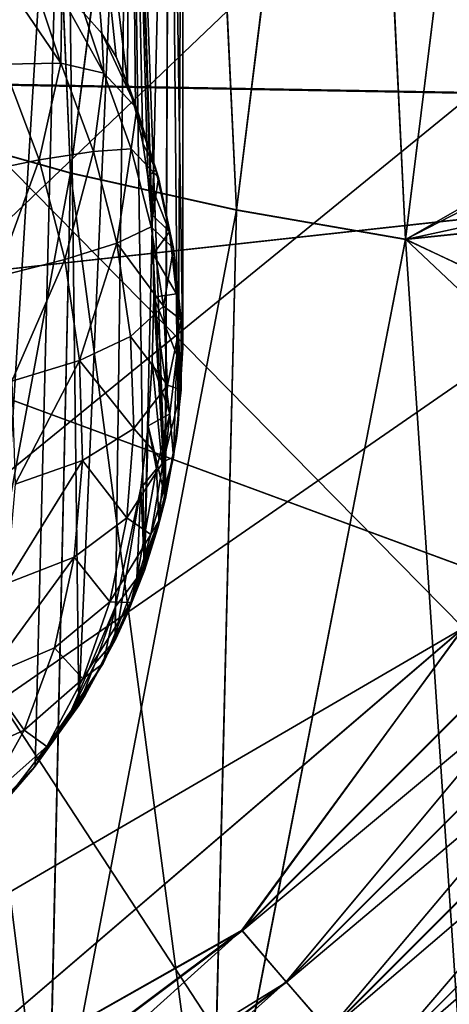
# Model space of a CAD drawing. Header units: millimetres. Extents: x 0 to 12.2, y -14.5 to 4.
# Tile 13 of 98: x 9.927 to 10.12, y -13.795 to -13.353. Entities that reach past the tile are written whole.
import ezdxf

# ---------------------------------------------------------------- set-up
doc = ezdxf.new("R2010")
doc.units = ezdxf.units.MM
doc.header["$LTSCALE"] = 65.185185
for name, color, linetype in [('12', 7, 'CONTINUOUS'), ('15', 7, 'CONTINUOUS'), ('151', 7, 'CONTINUOUS'), ('152', 7, 'CONTINUOUS'), ('20', 7, 'CONTINUOUS'), ('21', 7, 'CONTINUOUS'), ('3', 7, 'CONTINUOUS'), ('56', 7, 'CONTINUOUS'), ('57', 7, 'CONTINUOUS'), ('62', 7, 'CONTINUOUS'), ('65', 7, 'CONTINUOUS'), ('66', 7, 'CONTINUOUS'), ('67', 7, 'CONTINUOUS'), ('68', 7, 'CONTINUOUS'), ('69', 7, 'CONTINUOUS'), ('72', 7, 'CONTINUOUS'), ('74', 7, 'CONTINUOUS'), ('76', 7, 'CONTINUOUS')]:
    doc.layers.add(name, color=color, linetype=linetype)

msp = doc.modelspace()

# ---------------------------------------------------------------- linework, layer by layer
at = {"layer": '12', "linetype": 'Continuous'}
for points in [[(9.85288, -13.86001, -7.75), (8.98, -12.46226, -7.75), (10.12606, -13.62596, -7.75), (9.85288, -13.86001, -7.75)], [(10.12606, -13.62596, -7.75), (8.98, -12.46226, -7.75), (10.36009, -13.35277, -7.75), (10.12606, -13.62596, -7.75)]]:
    msp.add_3dface(points, dxfattribs=at)
at = {"layer": '15', "linetype": 'Continuous'}
for points in [[(10.35009, -13.68078, 6.22347), (10.26777, -13.76777, 7.55), (10.09352, -13.927, 6.30658), (10.35009, -13.68078, 6.22347)], [(10.26777, -13.76777, 7.55), (9.96946, -14.02254, 7.55), (10.09352, -13.927, 6.30658), (10.26777, -13.76777, 7.55)]]:
    msp.add_3dface(points, dxfattribs=at)
at = {"layer": '151', "linetype": 'Continuous'}
for points in [[(10, -13.5, 2.21275), (10, -13.09294, 2.32182), (10, -11.68, 1.81546), (10, -13.5, 2.21275)], [(10, -13.5, 1.22202), (10, -13.5, 2.21275), (10, -11.68, 1.81546), (10, -13.5, 1.22202)], [(10, -13.5, -0.5998), (10, -13.5, 1.22202), (10, -11.68), (10, -13.5, -0.5998)], [(10, -13.5, 1.22202), (10, -11.68, 1.81546), (10, -11.68), (10, -13.5, 1.22202)], [(10, -13.5, -2.21275), (10, -13.5, -0.5998), (10, -11.68, -1.81546), (10, -13.5, -2.21275)], [(10, -13.5, -0.5998), (10, -11.68), (10, -11.68, -1.81546), (10, -13.5, -0.5998)], [(10, -13.09294, -2.32182), (10, -13.5, -2.21275), (10, -11.68, -1.81546), (10, -13.09294, -2.32182)]]:
    msp.add_3dface(points, dxfattribs=at)
at = {"layer": '152', "linetype": 'Continuous'}
for points in [[(10.12596, -13.62606, 7.75), (10.02667, -13.76187, 7.74754), (10.26187, -13.52667, 7.74754), (10.12596, -13.62606, 7.75)], [(10.02667, -13.76187, 7.74754), (10.28495, -13.54667, 7.7402), (10.26187, -13.52667, 7.74754), (10.02667, -13.76187, 7.74754)], [(10.04667, -13.78495, 7.7402), (10.28495, -13.54667, 7.7402), (10.02667, -13.76187, 7.74754), (10.04667, -13.78495, 7.7402)], [(10.04667, -13.78495, 7.7402), (10.30689, -13.56568, 7.72817), (10.28495, -13.54667, 7.7402), (10.04667, -13.78495, 7.7402)], [(10.06568, -13.80689, 7.72817), (10.30689, -13.56568, 7.72817), (10.04667, -13.78495, 7.7402), (10.06568, -13.80689, 7.72817)], [(10.06568, -13.80689, 7.72817), (10.32713, -13.58321, 7.71175), (10.30689, -13.56568, 7.72817), (10.06568, -13.80689, 7.72817)], [(10.08321, -13.82713, 7.71175), (10.32713, -13.58321, 7.71175), (10.06568, -13.80689, 7.72817), (10.08321, -13.82713, 7.71175)], [(10.08321, -13.82713, 7.71175), (10.34517, -13.59885, 7.69133), (10.32713, -13.58321, 7.71175), (10.08321, -13.82713, 7.71175)], [(10.09885, -13.84517, 7.69133), (10.34517, -13.59885, 7.69133), (10.08321, -13.82713, 7.71175), (10.09885, -13.84517, 7.69133)], [(10.09885, -13.84517, 7.69133), (10.36058, -13.6122, 7.66743), (10.34517, -13.59885, 7.69133), (10.09885, -13.84517, 7.69133)], [(10.1122, -13.86058, 7.66743), (10.36058, -13.6122, 7.66743), (10.09885, -13.84517, 7.69133), (10.1122, -13.86058, 7.66743)], [(10.1122, -13.86058, 7.66743), (10.37296, -13.62293, 7.64063), (10.36058, -13.6122, 7.66743), (10.1122, -13.86058, 7.66743)], [(10.12293, -13.87296, 7.64063), (10.37296, -13.62293, 7.64063), (10.1122, -13.86058, 7.66743), (10.12293, -13.87296, 7.64063)], [(10.12596, -13.62606, 7.75), (9.85277, -13.86009, 7.75), (10.02667, -13.76187, 7.74754), (10.12596, -13.62606, 7.75)], [(9.85277, -13.86009, 7.75), (9.76039, -13.9612, 7.74754), (10.02667, -13.76187, 7.74754), (9.85277, -13.86009, 7.75)], [(9.76039, -13.9612, 7.74754), (10.04667, -13.78495, 7.7402), (10.02667, -13.76187, 7.74754), (9.76039, -13.9612, 7.74754)], [(9.96946, -14.02254, 7.55), (10.26777, -13.76777, 7.55), (10.13556, -13.88754, 7.58104), (9.96946, -14.02254, 7.55)], [(9.7769, -13.9869, 7.7402), (10.04667, -13.78495, 7.7402), (9.76039, -13.9612, 7.74754), (9.7769, -13.9869, 7.7402)], [(9.7769, -13.9869, 7.7402), (10.06568, -13.80689, 7.72817), (10.04667, -13.78495, 7.7402), (9.7769, -13.9869, 7.7402)]]:
    msp.add_3dface(points, dxfattribs=at)
at = {"layer": '20', "linetype": 'Continuous'}
for points in [[(9.93169, -13, 5.94928), (9.86268, -13, 5.99367), (9.87931, -13.40197, 6.08696), (9.93169, -13, 5.94928)], [(9.94963, -13.42167, 6.06146), (9.93169, -13, 5.94928), (9.87931, -13.40197, 6.08696), (9.94963, -13.42167, 6.06146)], [(10.0037, -13, 5.91733), (9.93169, -13, 5.94928), (9.94963, -13.42167, 6.06146), (10.0037, -13, 5.91733)], [(10.02412, -13.43832, 6.04682), (10.0037, -13, 5.91733), (9.94963, -13.42167, 6.06146), (10.02412, -13.43832, 6.04682)], [(10.07852, -13, 5.8976), (10.0037, -13, 5.91733), (10.02412, -13.43832, 6.04682), (10.07852, -13, 5.8976)], [(10.1001, -13.45158, 6.04362), (10.07852, -13, 5.8976), (10.02412, -13.43832, 6.04682), (10.1001, -13.45158, 6.04362)], [(10.15594, -13, 5.88988), (10.07852, -13, 5.8976), (10.1001, -13.45158, 6.04362), (10.15594, -13, 5.88988)], [(9.86799, -13.85999, 6.20996), (9.93947, -13.88115, 6.19787), (9.87931, -13.40197, 6.08696), (9.86799, -13.85999, 6.20996)], [(9.93947, -13.88115, 6.19787), (9.94963, -13.42167, 6.06146), (9.87931, -13.40197, 6.08696), (9.93947, -13.88115, 6.19787)], [(9.93947, -13.88115, 6.19787), (10.01285, -13.89889, 6.19649), (9.94963, -13.42167, 6.06146), (9.93947, -13.88115, 6.19787)], [(10.01285, -13.89889, 6.19649), (10.02412, -13.43832, 6.04682), (9.94963, -13.42167, 6.06146), (10.01285, -13.89889, 6.19649)], [(10.02412, -13.43832, 6.04682), (10.01285, -13.89889, 6.19649), (10.1001, -13.45158, 6.04362), (10.02412, -13.43832, 6.04682)]]:
    msp.add_3dface(points, dxfattribs=at)
at = {"layer": '21', "linetype": 'Continuous'}
for points in [[(10.75816, -13.06633, 6.01606), (10.57202, -13.39331, 6.12643), (9.83548, -13.23959, 6.07454), (10.75816, -13.06633, 6.01606)], [(10.57202, -13.39331, 6.12643), (9.81563, -13.37996, 6.12193), (9.83548, -13.23959, 6.07454), (10.57202, -13.39331, 6.12643)], [(10.57202, -13.39331, 6.12643), (9.8, -13.4782, 6.15509), (9.81563, -13.37996, 6.12193), (10.57202, -13.39331, 6.12643)], [(10.57202, -13.39331, 6.12643), (10.35009, -13.68078, 6.22347), (9.8, -13.4782, 6.15509), (10.57202, -13.39331, 6.12643)], [(10.35009, -13.68078, 6.22347), (10.09352, -13.927, 6.30658), (9.8, -13.4782, 6.15509), (10.35009, -13.68078, 6.22347)], [(10.09352, -13.927, 6.30658), (9.8, -14.13542, 6.37693), (9.8, -13.4782, 6.15509), (10.09352, -13.927, 6.30658)]]:
    msp.add_3dface(points, dxfattribs=at)
at = {"layer": '3', "linetype": 'Continuous'}
for points in [[(9.10728, -12.43554, 7.75), (9.10921, -14.21769, 7.75), (10.68668, -12.71301, 7.75), (9.10728, -12.43554, 7.75)], [(10.68668, -12.71301, 7.75), (9.10921, -14.21769, 7.75), (10.54797, -13.0458, 7.75), (10.68668, -12.71301, 7.75)], [(10.54797, -13.0458, 7.75), (9.10921, -14.21769, 7.75), (10.36001, -13.35288, 7.75), (10.54797, -13.0458, 7.75)], [(10.36001, -13.35288, 7.75), (9.10921, -14.21769, 7.75), (10.12596, -13.62606, 7.75), (10.36001, -13.35288, 7.75)], [(10.12596, -13.62606, 7.75), (9.10921, -14.21769, 7.75), (9.85277, -13.86009, 7.75), (10.12596, -13.62606, 7.75)]]:
    msp.add_3dface(points, dxfattribs=at)
at = {"layer": '56', "linetype": 'Continuous'}
for points in [[(10.02651, -13.76168, -7.74758), (10.12606, -13.62596, -7.75), (10.26168, -13.52651, -7.74758), (10.02651, -13.76168, -7.74758)], [(10.02651, -13.76168, -7.74758), (10.26168, -13.52651, -7.74758), (10.04652, -13.78477, -7.74028), (10.02651, -13.76168, -7.74758)], [(10.04652, -13.78477, -7.74028), (10.26168, -13.52651, -7.74758), (10.28477, -13.54652, -7.74028), (10.04652, -13.78477, -7.74028)], [(10.04652, -13.78477, -7.74028), (10.28477, -13.54652, -7.74028), (10.06553, -13.80672, -7.72829), (10.04652, -13.78477, -7.74028)], [(10.06553, -13.80672, -7.72829), (10.28477, -13.54652, -7.74028), (10.30672, -13.56553, -7.72829), (10.06553, -13.80672, -7.72829)], [(10.06553, -13.80672, -7.72829), (10.30672, -13.56553, -7.72829), (10.08308, -13.82697, -7.7119), (10.06553, -13.80672, -7.72829)], [(10.08308, -13.82697, -7.7119), (10.30672, -13.56553, -7.72829), (10.32697, -13.58308, -7.7119), (10.08308, -13.82697, -7.7119)], [(10.08308, -13.82697, -7.7119), (10.32697, -13.58308, -7.7119), (10.09873, -13.84504, -7.69151), (10.08308, -13.82697, -7.7119)], [(10.09873, -13.84504, -7.69151), (10.32697, -13.58308, -7.7119), (10.34504, -13.59873, -7.69151), (10.09873, -13.84504, -7.69151)], [(10.09873, -13.84504, -7.69151), (10.34504, -13.59873, -7.69151), (10.1121, -13.86046, -7.66763), (10.09873, -13.84504, -7.69151)], [(10.1121, -13.86046, -7.66763), (10.34504, -13.59873, -7.69151), (10.36046, -13.6121, -7.66763), (10.1121, -13.86046, -7.66763)], [(10.1121, -13.86046, -7.66763), (10.36046, -13.6121, -7.66763), (10.12286, -13.87288, -7.64085), (10.1121, -13.86046, -7.66763)], [(9.85288, -13.86001, -7.75), (10.12606, -13.62596, -7.75), (10.02651, -13.76168, -7.74758), (9.85288, -13.86001, -7.75)], [(9.76025, -13.96099, -7.74758), (9.85288, -13.86001, -7.75), (10.02651, -13.76168, -7.74758), (9.76025, -13.96099, -7.74758)], [(9.76025, -13.96099, -7.74758), (10.02651, -13.76168, -7.74758), (9.77677, -13.9867, -7.74028), (9.76025, -13.96099, -7.74758)], [(9.77677, -13.9867, -7.74028), (10.02651, -13.76168, -7.74758), (10.04652, -13.78477, -7.74028), (9.77677, -13.9867, -7.74028)], [(9.96946, -14.02254, -7.55), (10.13554, -13.88751, -7.58129), (10.26777, -13.76777, -7.55), (9.96946, -14.02254, -7.55)], [(9.77677, -13.9867, -7.74028), (10.04652, -13.78477, -7.74028), (9.79247, -14.01113, -7.72829), (9.77677, -13.9867, -7.74028)], [(9.79247, -14.01113, -7.72829), (10.04652, -13.78477, -7.74028), (10.06553, -13.80672, -7.72829), (9.79247, -14.01113, -7.72829)]]:
    msp.add_3dface(points, dxfattribs=at)
at = {"layer": '57', "linetype": 'Continuous'}
for points in [[(10.09343, -13.92709, -6.30661), (10.26777, -13.76777, -7.55), (10.34996, -13.68093, -6.22352), (10.09343, -13.92709, -6.30661)], [(9.96946, -14.02254, -7.55), (10.26777, -13.76777, -7.55), (10.09343, -13.92709, -6.30661), (9.96946, -14.02254, -7.55)]]:
    msp.add_3dface(points, dxfattribs=at)
at = {"layer": '62', "linetype": 'Continuous'}
for points in [[(10.15594, -13, 5.88988), (10.1001, -13.45158, 6.04362), (10.84124, -13.02796, 5.88671), (10.15594, -13, 5.88988)], [(10.84124, -13.02796, 5.88671), (10.1001, -13.45158, 6.04362), (10.80979, -13.08607, 5.90694), (10.84124, -13.02796, 5.88671)], [(10.1001, -13.45158, 6.04362), (10.64915, -13.33236, 5.99319), (10.80979, -13.08607, 5.90694), (10.1001, -13.45158, 6.04362)], [(10.64915, -13.33236, 5.99319), (10.1001, -13.45158, 6.04362), (10.59585, -13.40002, 6.01705), (10.64915, -13.33236, 5.99319)], [(10.1001, -13.45158, 6.04362), (10.41193, -13.59671, 6.08695), (10.59585, -13.40002, 6.01705), (10.1001, -13.45158, 6.04362)], [(10.1001, -13.45158, 6.04362), (10.01285, -13.89889, 6.19649), (10.41193, -13.59671, 6.08695), (10.1001, -13.45158, 6.04362)], [(10.41193, -13.59671, 6.08695), (10.01285, -13.89889, 6.19649), (10.12719, -13.82521, 6.16947), (10.41193, -13.59671, 6.08695)]]:
    msp.add_3dface(points, dxfattribs=at)
at = {"layer": '65', "linetype": 'Continuous'}
for points in [[(9.99404, -13.11287, 2.39616), (10, -13.09294, 2.32182), (9.99802, -13.53437, 2.24964), (9.99404, -13.11287, 2.39616)], [(9.99802, -13.53437, 2.24964), (10, -13.09294, 2.32182), (10, -13.5, 2.21275), (9.99802, -13.53437, 2.24964)], [(9.97628, -13.13233, 2.46881), (9.99404, -13.11287, 2.39616), (9.98272, -13.60035, 2.32077), (9.97628, -13.13233, 2.46881)], [(9.98272, -13.60035, 2.32077), (9.99404, -13.11287, 2.39616), (9.9922, -13.56798, 2.28563), (9.98272, -13.60035, 2.32077)], [(9.9922, -13.56798, 2.28563), (9.99404, -13.11287, 2.39616), (9.99802, -13.53437, 2.24964), (9.9922, -13.56798, 2.28563)], [(9.94714, -13.15085, 2.53794), (9.97628, -13.13233, 2.46881), (9.95335, -13.66067, 2.38791), (9.94714, -13.15085, 2.53794)], [(9.95335, -13.66067, 2.38791), (9.97628, -13.13233, 2.46881), (9.96974, -13.63131, 2.35492), (9.95335, -13.66067, 2.38791)], [(9.96974, -13.63131, 2.35492), (9.97628, -13.13233, 2.46881), (9.98272, -13.60035, 2.32077), (9.96974, -13.63131, 2.35492)], [(9.90733, -13.168, 2.60191), (9.94714, -13.15085, 2.53794), (9.91269, -13.70949, 2.44886), (9.90733, -13.168, 2.60191)], [(9.91269, -13.70949, 2.44886), (9.94714, -13.15085, 2.53794), (9.93378, -13.688, 2.4198), (9.91269, -13.70949, 2.44886)], [(9.93378, -13.688, 2.4198), (9.94714, -13.15085, 2.53794), (9.95335, -13.66067, 2.38791), (9.93378, -13.688, 2.4198)]]:
    msp.add_3dface(points, dxfattribs=at)
at = {"layer": '66', "linetype": 'Continuous'}
msp.add_3dface([(9.91269, -13.70949, 2.44886), (9.93378, -13.688, 2.4198), (9.8982, -13.72521, 2.4198), (9.91269, -13.70949, 2.44886)], dxfattribs=at)
at = {"layer": '67', "linetype": 'Continuous'}
for points in [[(9.99802, -13.53437, 2.24964), (10, -13.5, 2.21275), (9.9972, -13.5409, 1.22202), (9.99802, -13.53437, 2.24964)], [(9.9972, -13.5409, 1.22202), (10, -13.5, 2.21275), (10, -13.5, 1.22202), (9.9972, -13.5409, 1.22202)], [(9.9972, -13.5409, 1.22202), (10, -13.5, 1.22202), (9.9972, -13.5409, -0.5998), (9.9972, -13.5409, 1.22202)], [(9.9972, -13.5409, -0.5998), (10, -13.5, 1.22202), (10, -13.5, -0.5998), (9.9972, -13.5409, -0.5998)], [(9.9972, -13.5409, -0.5998), (10, -13.5, -0.5998), (9.99804, -13.53442, -2.24937), (9.9972, -13.5409, -0.5998)], [(9.99804, -13.53442, -2.24937), (10, -13.5, -0.5998), (10, -13.5, -2.21275), (9.99804, -13.53442, -2.24937)], [(9.9922, -13.56798, 2.28563), (9.99802, -13.53437, 2.24964), (9.9972, -13.5409, 1.22202), (9.9922, -13.56798, 2.28563)], [(9.99224, -13.5678, -2.28544), (9.9972, -13.5409, -0.5998), (9.99804, -13.53442, -2.24937), (9.99224, -13.5678, -2.28544)], [(9.98885, -13.58104, 1.22202), (9.9922, -13.56798, 2.28563), (9.9972, -13.5409, 1.22202), (9.98885, -13.58104, 1.22202)], [(9.98885, -13.58104, 1.22202), (9.9972, -13.5409, 1.22202), (9.98885, -13.58104, -0.5998), (9.98885, -13.58104, 1.22202)], [(9.98885, -13.58104, -0.5998), (9.9972, -13.5409, 1.22202), (9.9972, -13.5409, -0.5998), (9.98885, -13.58104, -0.5998)], [(9.98885, -13.58104, -0.5998), (9.9972, -13.5409, -0.5998), (9.99224, -13.5678, -2.28544), (9.98885, -13.58104, -0.5998)], [(9.98272, -13.60035, 2.32077), (9.9922, -13.56798, 2.28563), (9.98885, -13.58104, 1.22202), (9.98272, -13.60035, 2.32077)], [(9.98279, -13.60016, -2.32056), (9.98885, -13.58104, -0.5998), (9.99224, -13.5678, -2.28544), (9.98279, -13.60016, -2.32056)], [(9.9751, -13.61967, 1.22202), (9.98272, -13.60035, 2.32077), (9.98885, -13.58104, 1.22202), (9.9751, -13.61967, 1.22202)], [(9.9751, -13.61967, 1.22202), (9.98885, -13.58104, 1.22202), (9.9751, -13.61967, -0.5998), (9.9751, -13.61967, 1.22202)], [(9.9751, -13.61967, -0.5998), (9.98885, -13.58104, 1.22202), (9.98885, -13.58104, -0.5998), (9.9751, -13.61967, -0.5998)], [(9.9751, -13.61967, -0.5998), (9.98885, -13.58104, -0.5998), (9.98279, -13.60016, -2.32056), (9.9751, -13.61967, -0.5998)], [(9.96974, -13.63131, 2.35492), (9.98272, -13.60035, 2.32077), (9.9751, -13.61967, 1.22202), (9.96974, -13.63131, 2.35492)], [(9.96982, -13.63114, -2.35473), (9.9751, -13.61967, -0.5998), (9.98279, -13.60016, -2.32056), (9.96982, -13.63114, -2.35473)], [(9.95621, -13.65606, 1.22202), (9.96974, -13.63131, 2.35492), (9.9751, -13.61967, 1.22202), (9.95621, -13.65606, 1.22202)], [(9.95621, -13.65606, 1.22202), (9.9751, -13.61967, 1.22202), (9.95621, -13.65606, -0.5998), (9.95621, -13.65606, 1.22202)], [(9.95621, -13.65606, -0.5998), (9.9751, -13.61967, 1.22202), (9.9751, -13.61967, -0.5998), (9.95621, -13.65606, -0.5998)], [(9.95621, -13.65606, -0.5998), (9.9751, -13.61967, -0.5998), (9.96982, -13.63114, -2.35473), (9.95621, -13.65606, -0.5998)], [(9.95335, -13.66067, 2.38791), (9.96974, -13.63131, 2.35492), (9.95621, -13.65606, 1.22202), (9.95335, -13.66067, 2.38791)], [(9.95342, -13.66042, -2.38793), (9.95621, -13.65606, -0.5998), (9.96982, -13.63114, -2.35473), (9.95342, -13.66042, -2.38793)], [(9.93254, -13.68954, 1.22202), (9.95335, -13.66067, 2.38791), (9.95621, -13.65606, 1.22202), (9.93254, -13.68954, 1.22202)], [(9.93254, -13.68954, 1.22202), (9.95621, -13.65606, 1.22202), (9.93254, -13.68954, -0.5998), (9.93254, -13.68954, 1.22202)], [(9.93254, -13.68954, -0.5998), (9.95621, -13.65606, 1.22202), (9.95621, -13.65606, -0.5998), (9.93254, -13.68954, -0.5998)], [(9.93254, -13.68954, -0.5998), (9.95621, -13.65606, -0.5998), (9.93378, -13.688, -2.4198), (9.93254, -13.68954, -0.5998)], [(9.93378, -13.688, -2.4198), (9.95621, -13.65606, -0.5998), (9.95342, -13.66042, -2.38793), (9.93378, -13.688, -2.4198)], [(9.93378, -13.688, 2.4198), (9.95335, -13.66067, 2.38791), (9.93254, -13.68954, 1.22202), (9.93378, -13.688, 2.4198)], [(9.8982, -13.72521, 2.4198), (9.93378, -13.688, 2.4198), (9.93254, -13.68954, 1.22202), (9.8982, -13.72521, 2.4198)], [(9.90453, -13.71947, 1.22202), (9.8982, -13.72521, 2.4198), (9.93254, -13.68954, 1.22202), (9.90453, -13.71947, 1.22202)], [(9.90453, -13.71947, 1.22202), (9.93254, -13.68954, 1.22202), (9.90453, -13.71947, -0.5998), (9.90453, -13.71947, 1.22202)], [(9.90453, -13.71947, -0.5998), (9.93254, -13.68954, 1.22202), (9.93254, -13.68954, -0.5998), (9.90453, -13.71947, -0.5998)], [(9.90453, -13.71947, -0.5998), (9.93254, -13.68954, -0.5998), (9.90562, -13.71845, -2.4198), (9.90453, -13.71947, -0.5998)], [(9.90562, -13.71845, -2.4198), (9.93254, -13.68954, -0.5998), (9.91906, -13.70497, -2.4198), (9.90562, -13.71845, -2.4198)], [(9.91906, -13.70497, -2.4198), (9.93254, -13.68954, -0.5998), (9.93378, -13.688, -2.4198), (9.91906, -13.70497, -2.4198)]]:
    msp.add_3dface(points, dxfattribs=at)
at = {"layer": '68', "linetype": 'Continuous'}
for points in [[(9.91911, -13.33368, -2.5396), (9.91937, -13.37281, -2.58012), (9.94523, -13.37234, -2.53628), (9.91911, -13.33368, -2.5396)], [(9.91911, -13.33368, -2.5396), (9.94523, -13.37234, -2.53628), (9.93365, -13.33717, -2.51405), (9.91911, -13.33368, -2.5396)], [(9.93365, -13.33717, -2.51405), (9.94523, -13.37234, -2.53628), (9.94576, -13.34261, -2.4894), (9.93365, -13.33717, -2.51405)], [(9.94576, -13.34261, -2.4894), (9.94523, -13.37234, -2.53628), (9.9646, -13.37689, -2.48931), (9.94576, -13.34261, -2.4894)], [(9.94576, -13.34261, -2.4894), (9.9646, -13.37689, -2.48931), (9.95572, -13.3501, -2.46589), (9.94576, -13.34261, -2.4894)], [(9.95572, -13.3501, -2.46589), (9.9646, -13.37689, -2.48931), (9.96374, -13.35905, -2.44404), (9.95572, -13.3501, -2.46589)], [(9.96374, -13.35905, -2.44404), (9.9646, -13.37689, -2.48931), (9.97935, -13.39277, -2.44134), (9.96374, -13.35905, -2.44404)], [(9.96374, -13.35905, -2.44404), (9.97935, -13.39277, -2.44134), (9.97011, -13.36954, -2.42399), (9.96374, -13.35905, -2.44404)], [(9.91937, -13.37281, -2.58012), (9.93556, -13.41574, -2.58537), (9.94523, -13.37234, -2.53628), (9.91937, -13.37281, -2.58012)], [(9.94523, -13.37234, -2.53628), (9.93556, -13.41574, -2.58537), (9.95997, -13.41197, -2.54092), (9.94523, -13.37234, -2.53628)], [(9.94523, -13.37234, -2.53628), (9.95997, -13.41197, -2.54092), (9.9646, -13.37689, -2.48931), (9.94523, -13.37234, -2.53628)], [(9.97011, -13.36954, -2.42399), (9.97935, -13.39277, -2.44134), (9.97515, -13.38124, -2.40573), (9.97011, -13.36954, -2.42399)], [(9.91937, -13.37281, -2.58012), (9.90448, -13.42223, -2.62508), (9.93556, -13.41574, -2.58537), (9.91937, -13.37281, -2.58012)], [(9.9646, -13.37689, -2.48931), (9.95997, -13.41197, -2.54092), (9.97692, -13.41077, -2.49298), (9.9646, -13.37689, -2.48931)], [(9.9646, -13.37689, -2.48931), (9.97692, -13.41077, -2.49298), (9.97935, -13.39277, -2.44134), (9.9646, -13.37689, -2.48931)], [(9.97515, -13.38124, -2.40573), (9.97935, -13.39277, -2.44134), (9.97887, -13.3934, -2.3902), (9.97515, -13.38124, -2.40573)], [(9.97935, -13.39277, -2.44134), (9.97692, -13.41077, -2.49298), (9.9892, -13.42375, -2.44324), (9.97935, -13.39277, -2.44134)], [(9.97887, -13.3934, -2.3902), (9.97935, -13.39277, -2.44134), (9.98791, -13.4203, -2.39235), (9.97887, -13.3934, -2.3902)], [(9.97887, -13.3934, -2.3902), (9.98791, -13.4203, -2.39235), (9.98205, -13.4082, -2.37482), (9.97887, -13.3934, -2.3902)], [(9.97935, -13.39277, -2.44134), (9.9892, -13.42375, -2.44324), (9.98791, -13.4203, -2.39235), (9.97935, -13.39277, -2.44134)], [(9.93556, -13.41574, -2.58537), (9.94707, -13.46047, -2.58531), (9.95997, -13.41197, -2.54092), (9.93556, -13.41574, -2.58537)], [(9.95997, -13.41197, -2.54092), (9.94707, -13.46047, -2.58531), (9.9705, -13.45318, -2.54078), (9.95997, -13.41197, -2.54092)], [(9.95997, -13.41197, -2.54092), (9.9705, -13.45318, -2.54078), (9.97692, -13.41077, -2.49298), (9.95997, -13.41197, -2.54092)], [(9.97692, -13.41077, -2.49298), (9.9705, -13.45318, -2.54078), (9.98589, -13.44587, -2.49287), (9.97692, -13.41077, -2.49298)], [(9.97692, -13.41077, -2.49298), (9.98589, -13.44587, -2.49287), (9.9892, -13.42375, -2.44324), (9.97692, -13.41077, -2.49298)], [(9.98205, -13.4082, -2.37482), (9.98791, -13.4203, -2.39235), (9.98428, -13.42345, -2.36203), (9.98205, -13.4082, -2.37482)], [(9.90448, -13.42223, -2.62508), (9.91643, -13.46828, -2.62512), (9.93556, -13.41574, -2.58537), (9.90448, -13.42223, -2.62508)], [(9.93556, -13.41574, -2.58537), (9.91643, -13.46828, -2.62512), (9.94707, -13.46047, -2.58531), (9.93556, -13.41574, -2.58537)], [(9.98791, -13.4203, -2.39235), (9.99409, -13.44803, -2.39131), (9.98428, -13.42345, -2.36203), (9.98791, -13.4203, -2.39235)], [(9.98791, -13.4203, -2.39235), (9.9892, -13.42375, -2.44324), (9.99409, -13.44803, -2.39131), (9.98791, -13.4203, -2.39235)], [(9.98428, -13.42345, -2.36203), (9.99409, -13.44803, -2.39131), (9.98582, -13.44004, -2.35121), (9.98428, -13.42345, -2.36203)], [(9.9892, -13.42375, -2.44324), (9.98589, -13.44587, -2.49287), (9.99589, -13.45559, -2.44163), (9.9892, -13.42375, -2.44324)], [(9.9892, -13.42375, -2.44324), (9.99589, -13.45559, -2.44163), (9.99409, -13.44803, -2.39131), (9.9892, -13.42375, -2.44324)], [(9.98582, -13.44004, -2.35121), (9.99409, -13.44803, -2.39131), (9.98673, -13.45806, -2.34243), (9.98582, -13.44004, -2.35121)], [(9.98589, -13.44587, -2.49287), (9.9705, -13.45318, -2.54078), (9.99133, -13.48148, -2.48896), (9.98589, -13.44587, -2.49287)], [(9.98589, -13.44587, -2.49287), (9.99133, -13.48148, -2.48896), (9.99589, -13.45559, -2.44163), (9.98589, -13.44587, -2.49287)], [(9.99409, -13.44803, -2.39131), (9.99724, -13.47597, -2.38709), (9.98673, -13.45806, -2.34243), (9.99409, -13.44803, -2.39131)], [(9.99409, -13.44803, -2.39131), (9.99589, -13.45559, -2.44163), (9.99724, -13.47597, -2.38709), (9.99409, -13.44803, -2.39131)], [(9.94707, -13.46047, -2.58531), (9.95362, -13.50587, -2.57993), (9.9705, -13.45318, -2.54078), (9.94707, -13.46047, -2.58531)], [(9.9705, -13.45318, -2.54078), (9.95362, -13.50587, -2.57993), (9.97659, -13.495, -2.53588), (9.9705, -13.45318, -2.54078)], [(9.9705, -13.45318, -2.54078), (9.97659, -13.495, -2.53588), (9.99133, -13.48148, -2.48896), (9.9705, -13.45318, -2.54078)], [(9.99589, -13.45559, -2.44163), (9.99133, -13.48148, -2.48896), (9.99927, -13.48758, -2.43656), (9.99589, -13.45559, -2.44163)], [(9.99589, -13.45559, -2.44163), (9.99927, -13.48758, -2.43656), (9.99724, -13.47597, -2.38709), (9.99589, -13.45559, -2.44163)], [(9.91643, -13.46828, -2.62512), (9.92324, -13.51505, -2.61964), (9.94707, -13.46047, -2.58531), (9.91643, -13.46828, -2.62512)], [(9.94707, -13.46047, -2.58531), (9.92324, -13.51505, -2.61964), (9.95362, -13.50587, -2.57993), (9.94707, -13.46047, -2.58531)], [(9.98673, -13.45806, -2.34243), (9.99724, -13.47597, -2.38709), (9.98708, -13.47746, -2.33569), (9.98673, -13.45806, -2.34243)], [(9.98708, -13.47746, -2.33569), (9.99426, -13.5298, -2.36958), (9.98635, -13.50661, -2.33109), (9.98708, -13.47746, -2.33569)], [(9.99724, -13.47597, -2.38709), (9.9973, -13.50344, -2.37979), (9.98708, -13.47746, -2.33569), (9.99724, -13.47597, -2.38709)], [(9.9973, -13.50344, -2.37979), (9.99426, -13.5298, -2.36958), (9.98708, -13.47746, -2.33569), (9.9973, -13.50344, -2.37979)], [(9.99927, -13.48758, -2.43656), (9.99928, -13.51903, -2.42814), (9.99724, -13.47597, -2.38709), (9.99927, -13.48758, -2.43656)], [(9.99724, -13.47597, -2.38709), (9.99928, -13.51903, -2.42814), (9.9973, -13.50344, -2.37979), (9.99724, -13.47597, -2.38709)], [(9.99133, -13.48148, -2.48896), (9.97659, -13.495, -2.53588), (9.99313, -13.51685, -2.48135), (9.99133, -13.48148, -2.48896)], [(9.99133, -13.48148, -2.48896), (9.99313, -13.51685, -2.48135), (9.99927, -13.48758, -2.43656), (9.99133, -13.48148, -2.48896)], [(9.99927, -13.48758, -2.43656), (9.99313, -13.51685, -2.48135), (9.99928, -13.51903, -2.42814), (9.99927, -13.48758, -2.43656)], [(9.97659, -13.495, -2.53588), (9.95362, -13.50587, -2.57993), (9.97808, -13.53642, -2.52632), (9.97659, -13.495, -2.53588)], [(9.97659, -13.495, -2.53588), (9.97808, -13.53642, -2.52632), (9.99313, -13.51685, -2.48135), (9.97659, -13.495, -2.53588)], [(9.9973, -13.50344, -2.37979), (9.99591, -13.54928, -2.41654), (9.99426, -13.5298, -2.36958), (9.9973, -13.50344, -2.37979)], [(9.99928, -13.51903, -2.42814), (9.99591, -13.54928, -2.41654), (9.9973, -13.50344, -2.37979), (9.99928, -13.51903, -2.42814)], [(9.92324, -13.51505, -2.61964), (9.92476, -13.56136, -2.6088), (9.95362, -13.50587, -2.57993), (9.92324, -13.51505, -2.61964)], [(9.95362, -13.50587, -2.57993), (9.92476, -13.56136, -2.6088), (9.95505, -13.5508, -2.56936), (9.95362, -13.50587, -2.57993)], [(9.95362, -13.50587, -2.57993), (9.95505, -13.5508, -2.56936), (9.97808, -13.53642, -2.52632), (9.95362, -13.50587, -2.57993)], [(9.98635, -13.50661, -2.33109), (9.99426, -13.5298, -2.36958), (9.98448, -13.53514, -2.33129), (9.98635, -13.50661, -2.33109)], [(9.99313, -13.51685, -2.48135), (9.97808, -13.53642, -2.52632), (9.99126, -13.55127, -2.47019), (9.99313, -13.51685, -2.48135)], [(9.99313, -13.51685, -2.48135), (9.99126, -13.55127, -2.47019), (9.99928, -13.51903, -2.42814), (9.99313, -13.51685, -2.48135)], [(9.99928, -13.51903, -2.42814), (9.99126, -13.55127, -2.47019), (9.99591, -13.54928, -2.41654), (9.99928, -13.51903, -2.42814)], [(9.99426, -13.5298, -2.36958), (9.9882, -13.55442, -2.35671), (9.98448, -13.53514, -2.33129), (9.99426, -13.5298, -2.36958)], [(9.99426, -13.5298, -2.36958), (9.98923, -13.57766, -2.40203), (9.9882, -13.55442, -2.35671), (9.99426, -13.5298, -2.36958)], [(9.99591, -13.54928, -2.41654), (9.98923, -13.57766, -2.40203), (9.99426, -13.5298, -2.36958), (9.99591, -13.54928, -2.41654)], [(9.98448, -13.53514, -2.33129), (9.9882, -13.55442, -2.35671), (9.98121, -13.56312, -2.3364), (9.98448, -13.53514, -2.33129)], [(9.97808, -13.53642, -2.52632), (9.95505, -13.5508, -2.56936), (9.97494, -13.57647, -2.51234), (9.97808, -13.53642, -2.52632)], [(9.97808, -13.53642, -2.52632), (9.97494, -13.57647, -2.51234), (9.99126, -13.55127, -2.47019), (9.97808, -13.53642, -2.52632)], [(9.99126, -13.55127, -2.47019), (9.98575, -13.58402, -2.4557), (9.99591, -13.54928, -2.41654), (9.99126, -13.55127, -2.47019)], [(9.99591, -13.54928, -2.41654), (9.98575, -13.58402, -2.4557), (9.98923, -13.57766, -2.40203), (9.99591, -13.54928, -2.41654)], [(9.92476, -13.56136, -2.6088), (9.92092, -13.60603, -2.59286), (9.95505, -13.5508, -2.56936), (9.92476, -13.56136, -2.6088)], [(9.95505, -13.5508, -2.56936), (9.92092, -13.60603, -2.59286), (9.95131, -13.59415, -2.55388), (9.95505, -13.5508, -2.56936)], [(9.95505, -13.5508, -2.56936), (9.95131, -13.59415, -2.55388), (9.97494, -13.57647, -2.51234), (9.95505, -13.5508, -2.56936)], [(9.99126, -13.55127, -2.47019), (9.97494, -13.57647, -2.51234), (9.98575, -13.58402, -2.4557), (9.99126, -13.55127, -2.47019)], [(9.98923, -13.57766, -2.40203), (9.97939, -13.60355, -2.3849), (9.9882, -13.55442, -2.35671), (9.98923, -13.57766, -2.40203)], [(9.9882, -13.55442, -2.35671), (9.97939, -13.60355, -2.3849), (9.98121, -13.56312, -2.3364), (9.9882, -13.55442, -2.35671)], [(9.97939, -13.60355, -2.3849), (9.96969, -13.61657, -2.35899), (9.98121, -13.56312, -2.3364), (9.97939, -13.60355, -2.3849)], [(9.97494, -13.57647, -2.51234), (9.95131, -13.59415, -2.55388), (9.96724, -13.61419, -2.49426), (9.97494, -13.57647, -2.51234)], [(9.97494, -13.57647, -2.51234), (9.96724, -13.61419, -2.49426), (9.98575, -13.58402, -2.4557), (9.97494, -13.57647, -2.51234)], [(9.98575, -13.58402, -2.4557), (9.97671, -13.61443, -2.4382), (9.98923, -13.57766, -2.40203), (9.98575, -13.58402, -2.4557)], [(9.98923, -13.57766, -2.40203), (9.97671, -13.61443, -2.4382), (9.97939, -13.60355, -2.3849), (9.98923, -13.57766, -2.40203)], [(9.98575, -13.58402, -2.4557), (9.96724, -13.61419, -2.49426), (9.97671, -13.61443, -2.4382), (9.98575, -13.58402, -2.4557)], [(9.92092, -13.60603, -2.59286), (9.91185, -13.64794, -2.57224), (9.95131, -13.59415, -2.55388), (9.92092, -13.60603, -2.59286)], [(9.95131, -13.59415, -2.55388), (9.91185, -13.64794, -2.57224), (9.94251, -13.63483, -2.53387), (9.95131, -13.59415, -2.55388)], [(9.95131, -13.59415, -2.55388), (9.94251, -13.63483, -2.53387), (9.96724, -13.61419, -2.49426), (9.95131, -13.59415, -2.55388)], [(9.97671, -13.61443, -2.4382), (9.96433, -13.64187, -2.41803), (9.97939, -13.60355, -2.3849), (9.97671, -13.61443, -2.4382)], [(9.97939, -13.60355, -2.3849), (9.96433, -13.64187, -2.41803), (9.96969, -13.61657, -2.35899), (9.97939, -13.60355, -2.3849)], [(9.96724, -13.61419, -2.49426), (9.94251, -13.63483, -2.53387), (9.95516, -13.6487, -2.47252), (9.96724, -13.61419, -2.49426)], [(9.96724, -13.61419, -2.49426), (9.95516, -13.6487, -2.47252), (9.97671, -13.61443, -2.4382), (9.96724, -13.61419, -2.49426)], [(9.97671, -13.61443, -2.4382), (9.95516, -13.6487, -2.47252), (9.96433, -13.64187, -2.41803), (9.97671, -13.61443, -2.4382)], [(9.96433, -13.64187, -2.41803), (9.94909, -13.6653, -2.39601), (9.96969, -13.61657, -2.35899), (9.96433, -13.64187, -2.41803)], [(9.96969, -13.61657, -2.35899), (9.94909, -13.6653, -2.39601), (9.96073, -13.64173, -2.37586), (9.96969, -13.61657, -2.35899)], [(9.94251, -13.63483, -2.53387), (9.91185, -13.64794, -2.57224), (9.92886, -13.67182, -2.50982), (9.94251, -13.63483, -2.53387)], [(9.94251, -13.63483, -2.53387), (9.92886, -13.67182, -2.50982), (9.95516, -13.6487, -2.47252), (9.94251, -13.63483, -2.53387)], [(9.95516, -13.6487, -2.47252), (9.939, -13.67917, -2.44762), (9.96433, -13.64187, -2.41803), (9.95516, -13.6487, -2.47252)], [(9.96433, -13.64187, -2.41803), (9.939, -13.67917, -2.44762), (9.94909, -13.6653, -2.39601), (9.96433, -13.64187, -2.41803)], [(9.91185, -13.64794, -2.57224), (9.89775, -13.68602, -2.54744), (9.92886, -13.67182, -2.50982), (9.91185, -13.64794, -2.57224)], [(9.95516, -13.6487, -2.47252), (9.92886, -13.67182, -2.50982), (9.939, -13.67917, -2.44762), (9.95516, -13.6487, -2.47252)], [(9.939, -13.67917, -2.44762), (9.93378, -13.688, -2.4198), (9.94909, -13.6653, -2.39601), (9.939, -13.67917, -2.44762)], [(9.92886, -13.67182, -2.50982), (9.89775, -13.68602, -2.54744), (9.9107, -13.70419, -2.48234), (9.92886, -13.67182, -2.50982)], [(9.92886, -13.67182, -2.50982), (9.9107, -13.70419, -2.48234), (9.939, -13.67917, -2.44762), (9.92886, -13.67182, -2.50982)], [(9.9107, -13.70419, -2.48234), (9.91906, -13.70497, -2.4198), (9.939, -13.67917, -2.44762), (9.9107, -13.70419, -2.48234)], [(9.91906, -13.70497, -2.4198), (9.93378, -13.688, -2.4198), (9.939, -13.67917, -2.44762), (9.91906, -13.70497, -2.4198)]]:
    msp.add_3dface(points, dxfattribs=at)
at = {"layer": '69', "linetype": 'Continuous'}
for points in [[(9.99409, -13.11279, -2.39587), (10, -13.5, -2.21275), (10, -13.09294, -2.32182), (9.99409, -13.11279, -2.39587)], [(9.97637, -13.13225, -2.46852), (9.99224, -13.5678, -2.28544), (9.99409, -13.11279, -2.39587), (9.97637, -13.13225, -2.46852)], [(9.99224, -13.5678, -2.28544), (9.99804, -13.53442, -2.24937), (9.99409, -13.11279, -2.39587), (9.99224, -13.5678, -2.28544)], [(9.99804, -13.53442, -2.24937), (10, -13.5, -2.21275), (9.99409, -13.11279, -2.39587), (9.99804, -13.53442, -2.24937)], [(9.94728, -13.15078, -2.53767), (9.97515, -13.38124, -2.40573), (9.97637, -13.13225, -2.46852), (9.94728, -13.15078, -2.53767)], [(9.97515, -13.38124, -2.40573), (9.97887, -13.3934, -2.3902), (9.97637, -13.13225, -2.46852), (9.97515, -13.38124, -2.40573)], [(9.98673, -13.45806, -2.34243), (9.99224, -13.5678, -2.28544), (9.97637, -13.13225, -2.46852), (9.98673, -13.45806, -2.34243)], [(9.97887, -13.3934, -2.3902), (9.98205, -13.4082, -2.37482), (9.97637, -13.13225, -2.46852), (9.97887, -13.3934, -2.3902)], [(9.98205, -13.4082, -2.37482), (9.98428, -13.42345, -2.36203), (9.97637, -13.13225, -2.46852), (9.98205, -13.4082, -2.37482)], [(9.98428, -13.42345, -2.36203), (9.98582, -13.44004, -2.35121), (9.97637, -13.13225, -2.46852), (9.98428, -13.42345, -2.36203)], [(9.98582, -13.44004, -2.35121), (9.98673, -13.45806, -2.34243), (9.97637, -13.13225, -2.46852), (9.98582, -13.44004, -2.35121)], [(9.95572, -13.3501, -2.46589), (9.96374, -13.35905, -2.44404), (9.94728, -13.15078, -2.53767), (9.95572, -13.3501, -2.46589)], [(9.96374, -13.35905, -2.44404), (9.97011, -13.36954, -2.42399), (9.94728, -13.15078, -2.53767), (9.96374, -13.35905, -2.44404)], [(9.97011, -13.36954, -2.42399), (9.97515, -13.38124, -2.40573), (9.94728, -13.15078, -2.53767), (9.97011, -13.36954, -2.42399)], [(9.99224, -13.5678, -2.28544), (9.98673, -13.45806, -2.34243), (9.98708, -13.47746, -2.33569), (9.99224, -13.5678, -2.28544)], [(9.99224, -13.5678, -2.28544), (9.98708, -13.47746, -2.33569), (9.98635, -13.50661, -2.33109), (9.99224, -13.5678, -2.28544)], [(9.99224, -13.5678, -2.28544), (9.98635, -13.50661, -2.33109), (9.98448, -13.53514, -2.33129), (9.99224, -13.5678, -2.28544)], [(9.98279, -13.60016, -2.32056), (9.98448, -13.53514, -2.33129), (9.98121, -13.56312, -2.3364), (9.98279, -13.60016, -2.32056)], [(9.98279, -13.60016, -2.32056), (9.99224, -13.5678, -2.28544), (9.98448, -13.53514, -2.33129), (9.98279, -13.60016, -2.32056)], [(9.96982, -13.63114, -2.35473), (9.98121, -13.56312, -2.3364), (9.96969, -13.61657, -2.35899), (9.96982, -13.63114, -2.35473)], [(9.96982, -13.63114, -2.35473), (9.98279, -13.60016, -2.32056), (9.98121, -13.56312, -2.3364), (9.96982, -13.63114, -2.35473)], [(9.96982, -13.63114, -2.35473), (9.96969, -13.61657, -2.35899), (9.96073, -13.64173, -2.37586), (9.96982, -13.63114, -2.35473)], [(9.95342, -13.66042, -2.38793), (9.96982, -13.63114, -2.35473), (9.96073, -13.64173, -2.37586), (9.95342, -13.66042, -2.38793)], [(9.94909, -13.6653, -2.39601), (9.95342, -13.66042, -2.38793), (9.96073, -13.64173, -2.37586), (9.94909, -13.6653, -2.39601)], [(9.93378, -13.688, -2.4198), (9.95342, -13.66042, -2.38793), (9.94909, -13.6653, -2.39601), (9.93378, -13.688, -2.4198)]]:
    msp.add_3dface(points, dxfattribs=at)
at = {"layer": '72', "linetype": 'Continuous'}
for points in [[(10.10012, -13.45142, -6.04357), (10.15594, -13.001, -5.89022), (10.59584, -13.40001, -6.01705), (10.10012, -13.45142, -6.04357)], [(10.40993, -13.59859, -6.08763), (10.10012, -13.45142, -6.04357), (10.59584, -13.40001, -6.01705), (10.40993, -13.59859, -6.08763)], [(10.01287, -13.89889, -6.19649), (10.10012, -13.45142, -6.04357), (10.1252, -13.82658, -6.16997), (10.01287, -13.89889, -6.19649)], [(10.1252, -13.82658, -6.16997), (10.10012, -13.45142, -6.04357), (10.33112, -13.66932, -6.11299), (10.1252, -13.82658, -6.16997)], [(10.33112, -13.66932, -6.11299), (10.10012, -13.45142, -6.04357), (10.40993, -13.59859, -6.08763), (10.33112, -13.66932, -6.11299)]]:
    msp.add_3dface(points, dxfattribs=at)
at = {"layer": '74', "linetype": 'Continuous'}
for points in [[(10.57188, -13.39352, -6.1265), (10.75806, -13.06655, -6.01613), (9.81559, -13.38039, -6.12207), (10.57188, -13.39352, -6.1265)], [(9.81559, -13.38039, -6.12207), (10.75806, -13.06655, -6.01613), (9.83521, -13.24169, -6.07525), (9.81559, -13.38039, -6.12207)], [(9.8, -13.4782, -6.15509), (10.57188, -13.39352, -6.1265), (9.81559, -13.38039, -6.12207), (9.8, -13.4782, -6.15509)], [(10.34996, -13.68093, -6.22352), (10.57188, -13.39352, -6.1265), (9.8, -13.4782, -6.15509), (10.34996, -13.68093, -6.22352)], [(9.8, -14.13542, -6.37693), (10.34996, -13.68093, -6.22352), (9.8, -13.4782, -6.15509), (9.8, -14.13542, -6.37693)], [(9.8, -14.13542, -6.37693), (10.09343, -13.92709, -6.30661), (10.34996, -13.68093, -6.22352), (9.8, -14.13542, -6.37693)]]:
    msp.add_3dface(points, dxfattribs=at)
at = {"layer": '76', "linetype": 'Continuous'}
for points in [[(9.86268, -13, -5.99367), (9.93135, -13, -5.94948), (9.87932, -13.40188, -6.08693), (9.86268, -13, -5.99367)], [(9.87932, -13.40188, -6.08693), (9.93135, -13, -5.94948), (9.94965, -13.42158, -6.06143), (9.87932, -13.40188, -6.08693)], [(9.93135, -13, -5.94948), (10.00321, -13, -5.91754), (9.94965, -13.42158, -6.06143), (9.93135, -13, -5.94948)], [(9.94965, -13.42158, -6.06143), (10.00321, -13, -5.91754), (10.02414, -13.43823, -6.04679), (9.94965, -13.42158, -6.06143)], [(10.00321, -13, -5.91754), (10.07812, -13, -5.89772), (10.02414, -13.43823, -6.04679), (10.00321, -13, -5.91754)], [(10.07812, -13, -5.89772), (10.10012, -13.45142, -6.04357), (10.02414, -13.43823, -6.04679), (10.07812, -13, -5.89772)], [(10.15594, -13.001, -5.89022), (10.10012, -13.45142, -6.04357), (10.07812, -13, -5.89772), (10.15594, -13.001, -5.89022)], [(9.87932, -13.40188, -6.08693), (9.94965, -13.42158, -6.06143), (9.86813, -13.8599, -6.20989), (9.87932, -13.40188, -6.08693)], [(9.86813, -13.8599, -6.20989), (9.94965, -13.42158, -6.06143), (9.93955, -13.88101, -6.19781), (9.86813, -13.8599, -6.20989)], [(9.94965, -13.42158, -6.06143), (10.02414, -13.43823, -6.04679), (9.93955, -13.88101, -6.19781), (9.94965, -13.42158, -6.06143)], [(10.02414, -13.43823, -6.04679), (10.01287, -13.89889, -6.19649), (9.93955, -13.88101, -6.19781), (10.02414, -13.43823, -6.04679)], [(10.10012, -13.45142, -6.04357), (10.01287, -13.89889, -6.19649), (10.02414, -13.43823, -6.04679), (10.10012, -13.45142, -6.04357)]]:
    msp.add_3dface(points, dxfattribs=at)

doc.saveas('drawing.dxf')
